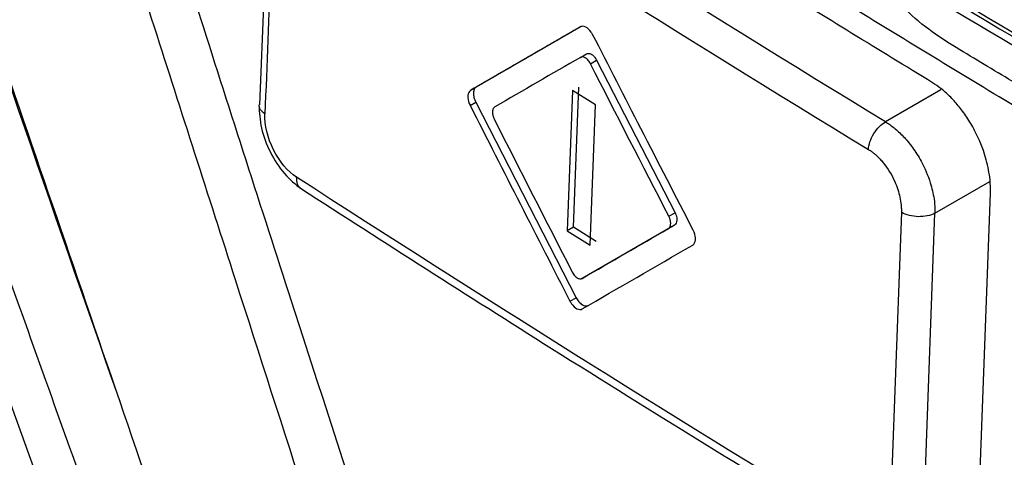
# Model space of a CAD drawing. Header units: millimetres. Extents: x -0.43 to 1.28, y -0.94 to 1.34.
# Tile 158 of 177: x 0.89096 to 0.90773, y 0.89914 to 0.90659. Entities that reach past the tile are written whole.
import ezdxf

# ---------------------------------------------------------------- set-up
doc = ezdxf.new("R2010")
doc.units = ezdxf.units.MM

msp = doc.modelspace()

# ---------------------------------------------------------------- linework, layer by layer
at = {"color": 7, "linetype": 'Continuous', "lineweight": 25}
for p, q in [((0.895243, 0.910136), (0.895043, 0.905138)), ((0.900526, 0.906474), (0.898737, 0.905441)), ((0.900511, 0.905946), (0.900616, 0.906007)), ((0.900681, 0.905839), (0.900787, 0.9059)), ((0.900787, 0.9059), (0.902122, 0.903303)), ((0.898642, 0.905386), (0.898737, 0.905441)), ((0.900392, 0.903054), (0.900483, 0.905442)), ((0.900378, 0.905381), (0.900287, 0.902993)), ((0.900766, 0.905138), (0.900378, 0.905381)), ((0.898633, 0.90513), (0.898728, 0.905185)), ((0.898728, 0.905185), (0.900439, 0.901856)), ((0.900675, 0.90275), (0.900766, 0.905138)), ((0.907308, 0.898628), (0.907494, 0.903634)), ((0.902017, 0.903242), (0.902122, 0.903303)), ((0.905977, 0.903311), (0.905791, 0.898304)), ((0.906363, 0.898286), (0.906549, 0.903293)), ((0.902114, 0.903093), (0.900647, 0.902246)), ((0.902009, 0.903033), (0.902114, 0.903093)), ((0.900392, 0.903054), (0.900287, 0.902993)), ((0.900287, 0.902993), (0.900675, 0.90275)), ((0.900781, 0.902811), (0.900392, 0.903054)), ((0.900647, 0.902246), (0.900542, 0.902185)), ((0.900333, 0.901795), (0.900439, 0.901856))]:
    msp.add_line(p, q, dxfattribs=at)
at = {"color": 250, "linetype": 'Continuous', "lineweight": 25}
for p, q in [((0.906652, 0.905394), (0.905708, 0.904849)), ((0.906549, 0.903293), (0.907486, 0.903834))]:
    msp.add_line(p, q, dxfattribs=at)
at = {"color": 7, "linetype": 'Continuous', "lineweight": 25}
for points, knots in [([(0.928606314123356, 0.8700406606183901), (0.9285386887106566, 0.8700103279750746), (0.9283033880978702, 0.869904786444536), (0.9275360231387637, 0.8698961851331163), (0.926247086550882, 0.8706058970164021), (0.924686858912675, 0.8715180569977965), (0.9223905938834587, 0.8728397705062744), (0.9184112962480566, 0.8751375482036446), (0.9114553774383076, 0.8791698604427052), (0.9048523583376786, 0.8828985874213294), (0.9000536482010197, 0.8857801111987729), (0.8985119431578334, 0.8865629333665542), (0.8976736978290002, 0.8873061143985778), (0.8971147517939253, 0.887996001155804), (0.896416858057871, 0.8891315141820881), (0.8958955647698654, 0.8907719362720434), (0.895197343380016, 0.8927356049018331), (0.8932178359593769, 0.8984731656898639), (0.891282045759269, 0.904142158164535), (0.8893755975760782, 0.9096807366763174), (0.8888110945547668, 0.9114383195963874), (0.8889424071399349, 0.9129846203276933), (0.8890772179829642, 0.9160000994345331), (0.8892222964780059, 0.9185077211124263), (0.8893377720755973, 0.9205036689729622)], [0, 0, 0, 0, 0.0045366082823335, 0.0157849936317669, 0.0429601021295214, 0.0705660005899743, 0.0981718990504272, 0.1632429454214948, 0.2794412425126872, 0.4631539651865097, 0.5090821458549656, 0.5319948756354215, 0.5432640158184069, 0.5545106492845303, 0.5658073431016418, 0.5923622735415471, 0.6187114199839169, 0.644735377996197, 0.821379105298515, 0.8440776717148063, 0.8667392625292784, 0.8895063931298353, 0.9120523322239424, 0.9999999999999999, 0.9999999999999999, 0.9999999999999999, 0.9999999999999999]), ([(0.8918926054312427, 0.9180133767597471), (0.8918303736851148, 0.9162000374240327), (0.8917603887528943, 0.9141607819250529), (0.8915730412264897, 0.9117093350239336), (0.8920087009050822, 0.9103844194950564), (0.892572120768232, 0.9085864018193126), (0.8934527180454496, 0.905829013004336), (0.8949920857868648, 0.9010459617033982), (0.8964319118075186, 0.8965480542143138), (0.8976318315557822, 0.8930056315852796), (0.8979975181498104, 0.8917324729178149), (0.8985052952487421, 0.8907843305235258), (0.8990488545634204, 0.890048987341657), (0.8997860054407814, 0.8894880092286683), (0.9006143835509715, 0.8890021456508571), (0.901831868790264, 0.8882365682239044), (0.903953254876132, 0.8869389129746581), (0.9079375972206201, 0.8845243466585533), (0.9143143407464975, 0.8807676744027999), (0.9211804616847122, 0.8769472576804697), (0.9262249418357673, 0.8741414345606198), (0.9284445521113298, 0.8730276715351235), (0.9291588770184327, 0.8730877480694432), (0.9297631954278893, 0.8733930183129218), (0.9302412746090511, 0.8741819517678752), (0.9324305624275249, 0.8769532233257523), (0.9347454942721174, 0.880113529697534), (0.9369105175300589, 0.8829444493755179), (0.9373223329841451, 0.8834829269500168)], [0, 0, 0, 0, 0.06921506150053, 0.0778382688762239, 0.0950709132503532, 0.1125437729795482, 0.1400008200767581, 0.189030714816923, 0.2765842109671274, 0.2938875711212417, 0.3111432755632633, 0.319663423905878, 0.3281423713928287, 0.3410821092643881, 0.3542504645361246, 0.3674185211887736, 0.398456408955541, 0.4538780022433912, 0.5528385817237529, 0.6912449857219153, 0.7604568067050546, 0.7775297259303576, 0.7860166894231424, 0.7945062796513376, 0.8117569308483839, 0.8290603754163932, 0.9674850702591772, 1, 1, 1, 1]), ([(0.9267742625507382, 0.9021996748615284), (0.9259289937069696, 0.9013463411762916), (0.9248821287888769, 0.9002850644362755), (0.9237437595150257, 0.8991249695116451), (0.9234343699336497, 0.8988091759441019), (0.9232283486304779, 0.8985987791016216), (0.9231270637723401, 0.8984910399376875), (0.9229162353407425, 0.8982894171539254), (0.9228036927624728, 0.8982004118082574), (0.9225593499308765, 0.8980587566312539), (0.9221672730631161, 0.8978958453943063), (0.9215625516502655, 0.8978782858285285), (0.9210779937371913, 0.8980169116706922), (0.920751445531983, 0.8981432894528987), (0.9205863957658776, 0.89822605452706), (0.9200912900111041, 0.8984965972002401), (0.9197617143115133, 0.8986811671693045), (0.9187744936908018, 0.8992301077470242), (0.916806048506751, 0.9003315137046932), (0.9135553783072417, 0.9021847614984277), (0.9103450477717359, 0.9040612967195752), (0.9084371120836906, 0.9051976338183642), (0.9074861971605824, 0.9057675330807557), (0.9071695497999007, 0.9059559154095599), (0.9066959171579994, 0.9062447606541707), (0.906538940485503, 0.9063481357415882), (0.9062319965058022, 0.9065876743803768), (0.9057814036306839, 0.9069890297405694), (0.9052380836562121, 0.9076690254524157), (0.9049009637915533, 0.9082526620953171), (0.9046948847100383, 0.9086542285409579), (0.9046023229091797, 0.9088616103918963), (0.9044325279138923, 0.9092829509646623), (0.9043521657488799, 0.9094955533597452), (0.904188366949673, 0.9099194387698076), (0.9039430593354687, 0.9105554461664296), (0.9030479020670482, 0.9128894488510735), (0.9022472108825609, 0.9150172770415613), (0.9016151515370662, 0.9167234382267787)], [0, 0, 0, 0, 0.1250000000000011, 0.1562500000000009, 0.1718750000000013, 0.1718750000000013, 0.1875000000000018, 0.1875000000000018, 0.2031250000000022, 0.2031250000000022, 0.2187500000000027, 0.2500000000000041, 0.2656250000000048, 0.2656250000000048, 0.2812500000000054, 0.2812500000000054, 0.3125000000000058, 0.3125000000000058, 0.3750000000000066, 0.500000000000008, 0.6250000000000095, 0.6875000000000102, 0.6875000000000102, 0.7187500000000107, 0.7187500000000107, 0.7343750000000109, 0.7343750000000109, 0.7500000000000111, 0.7812500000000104, 0.7968750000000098, 0.7968750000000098, 0.8125000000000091, 0.8125000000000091, 0.8281250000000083, 0.8281250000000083, 0.8437500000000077, 0.8750000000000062, 1, 1, 1, 1]), ([(0.9351888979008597, 0.8900556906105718), (0.9346922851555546, 0.8903079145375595), (0.9336991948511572, 0.8908122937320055), (0.9322172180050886, 0.8915736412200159), (0.9307411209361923, 0.8923383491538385), (0.9292714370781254, 0.8931067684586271), (0.9278080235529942, 0.8938788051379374), (0.9263509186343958, 0.8946544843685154), (0.9249001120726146, 0.8954337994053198), (0.9234556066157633, 0.896216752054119), (0.9220174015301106, 0.8970033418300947), (0.9205854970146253, 0.8977935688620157), (0.9191598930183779, 0.8985874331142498), (0.917740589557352, 0.8993849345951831), (0.9163275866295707, 0.9001860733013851), (0.9149208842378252, 0.9009908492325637), (0.9135204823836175, 0.9017992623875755), (0.9121263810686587, 0.9026113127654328), (0.9107385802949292, 0.9034270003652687), (0.9093570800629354, 0.9042463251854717), (0.9079818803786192, 0.9050692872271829), (0.9066129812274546, 0.9058958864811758), (0.9052503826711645, 0.9067261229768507), (0.9038940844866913, 0.9075599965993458), (0.9025440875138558, 0.9083975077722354), (0.9012003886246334, 0.9092386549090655), (0.8998629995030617, 0.9100834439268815), (0.8985318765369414, 0.9109318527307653), (0.8972071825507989, 0.911783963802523), (0.8958883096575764, 0.9126394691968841), (0.8950145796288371, 0.9132127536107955), (0.8945776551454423, 0.9134994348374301)], [0, 0, 0, 0, 0.0345266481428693, 0.0690438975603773, 0.1035524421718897, 0.1380529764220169, 0.1725461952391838, 0.2070327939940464, 0.2415134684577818, 0.2759889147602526, 0.3104598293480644, 0.3449269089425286, 0.3793908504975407, 0.4138523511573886, 0.4483121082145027, 0.482770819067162, 0.5172291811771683, 0.5516878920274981, 0.5861476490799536, 0.6206091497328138, 0.6550730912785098, 0.6895401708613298, 0.7240110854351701, 0.758486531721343, 0.7929672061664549, 0.82745380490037, 0.8619470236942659, 0.8964475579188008, 0.9309561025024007, 0.9654733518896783, 1, 1, 1, 1]), ([(0.8986793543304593, 0.8923442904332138), (0.8976245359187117, 0.8955387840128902), (0.8965789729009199, 0.8987376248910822), (0.8950259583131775, 0.9035430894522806), (0.8942532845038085, 0.9059476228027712), (0.8933588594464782, 0.9087562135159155), (0.8929770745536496, 0.909960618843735), (0.892786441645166, 0.9105629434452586), (0.8927238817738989, 0.9107638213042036), (0.8925920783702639, 0.9111650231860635), (0.8925248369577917, 0.9113655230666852), (0.8924692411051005, 0.9115670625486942)], [0, 0, 0, 0, 0.4999999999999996, 0.4999999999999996, 0.7499999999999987, 0.8749999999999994, 0.9374999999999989, 0.9374999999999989, 0.9687499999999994, 0.9687499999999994, 1, 1, 1, 1]), ([(0.9065084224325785, 0.9055147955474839), (0.9060502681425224, 0.9057946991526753), (0.9051339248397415, 0.9063545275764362), (0.903767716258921, 0.9071988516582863), (0.9024075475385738, 0.9080465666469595), (0.901053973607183, 0.9088979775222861), (0.8997069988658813, 0.9097530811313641), (0.898366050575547, 0.9106115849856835), (0.8974777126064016, 0.9111869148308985), (0.8970335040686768, 0.9114746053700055)], [0, 0, 0, 0, 0.1428100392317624, 0.2856309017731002, 0.4284655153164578, 0.5713168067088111, 0.7141877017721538, 0.8570811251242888, 1, 1, 1, 1]), ([(0.8926701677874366, 0.9000880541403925), (0.8926259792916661, 0.9002136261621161), (0.8914354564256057, 0.903596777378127), (0.8902747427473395, 0.9069951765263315), (0.889157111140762, 0.9102674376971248)], [0, 0, 0, 0, 0.0371168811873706, 0.9999999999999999, 0.9999999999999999, 0.9999999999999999, 0.9999999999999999]), ([(0.8859299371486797, 0.9084229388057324), (0.8865242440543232, 0.9067251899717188), (0.8871201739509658, 0.9050283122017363), (0.888323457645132, 0.9016407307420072), (0.888929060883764, 0.899949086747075), (0.8901488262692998, 0.8965704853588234), (0.8907629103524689, 0.8948834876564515), (0.8919988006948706, 0.8915137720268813), (0.8926222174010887, 0.8898319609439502), (0.8932478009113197, 0.8881513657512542)], [0, 0, 0, 0, 0.25, 0.25, 0.5, 0.5, 0.75, 0.75, 1, 1, 1, 1]), ([(0.8954997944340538, 0.8891893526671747), (0.8943904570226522, 0.8921826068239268), (0.8932958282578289, 0.8951839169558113), (0.891672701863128, 0.8996961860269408), (0.8911350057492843, 0.9012021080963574), (0.8900660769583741, 0.9042174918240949), (0.8895364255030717, 0.9057278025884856), (0.8890076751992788, 0.9072386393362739)], [0, 0, 0, 0, 0.5000000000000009, 0.5000000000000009, 0.7500000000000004, 0.7500000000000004, 1, 1, 1, 1]), ([(0.9060808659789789, 0.9072225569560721), (0.9082196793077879, 0.9059462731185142), (0.9126352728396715, 0.9033113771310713), (0.9171979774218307, 0.9007615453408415), (0.9195506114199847, 0.8994467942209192)], [0, 0, 0, 0, 0.4843773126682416, 1, 1, 1, 1]), ([(0.8948401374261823, 0.8889666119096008), (0.8937310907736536, 0.8919617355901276), (0.8926366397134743, 0.8949650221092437), (0.8910135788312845, 0.8994801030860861), (0.890475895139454, 0.9009869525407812), (0.8894068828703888, 0.9040040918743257), (0.8888771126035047, 0.9055152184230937), (0.8883483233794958, 0.9070268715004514)], [0, 0, 0, 0, 0.4999999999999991, 0.4999999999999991, 0.7499999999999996, 0.7499999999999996, 1, 1, 1, 1]), ([(0.9005116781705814, 0.9064659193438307), (0.9002160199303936, 0.9062951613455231), (0.8995916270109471, 0.9059345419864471), (0.8989698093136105, 0.9055754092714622), (0.8986424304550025, 0.9053863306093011)], [0, 0, 0, 0, 0.473513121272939, 0.9999999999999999, 0.9999999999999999, 0.9999999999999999, 0.9999999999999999]), ([(0.9006947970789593, 0.9063764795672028), (0.9006676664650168, 0.9064157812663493), (0.9006340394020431, 0.9064464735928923), (0.900568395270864, 0.9064786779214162), (0.9005359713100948, 0.906479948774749), (0.9005116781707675, 0.9064659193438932)], [0, 0, 0, 0, 0.5, 0.5, 1, 1, 1, 1]), ([(0.902432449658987, 0.9030076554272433), (0.9021351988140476, 0.9035826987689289), (0.9015622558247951, 0.9046910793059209), (0.9009930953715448, 0.9058012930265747), (0.9007192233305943, 0.9063355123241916)], [0, 0, 0, 0, 0.5188140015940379, 1, 1, 1, 1]), ([(0.9005321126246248, 0.9059532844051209), (0.9005284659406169, 0.9059525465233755), (0.9005209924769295, 0.9059510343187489), (0.9005143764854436, 0.9059475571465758), (0.9005109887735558, 0.9059457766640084)], [0, 0, 0, 0, 0.4879509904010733, 1, 1, 1, 1]), ([(0.9006807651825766, 0.9058391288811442), (0.9006741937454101, 0.905850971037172), (0.9006612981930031, 0.9058742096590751), (0.9006371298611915, 0.90590411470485), (0.9006064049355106, 0.9059314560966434), (0.9005691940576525, 0.9059536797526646), (0.9005442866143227, 0.9059534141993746), (0.9005321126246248, 0.9059532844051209)], [0, 0, 0, 0, 0.1695983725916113, 0.3328137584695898, 0.4987136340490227, 0.7549866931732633, 1, 1, 1, 1]), ([(0.900616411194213, 0.9060066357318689), (0.9006246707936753, 0.9060101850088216), (0.9006410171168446, 0.9060172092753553), (0.9006714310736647, 0.9060130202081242), (0.9007080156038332, 0.9059959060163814), (0.9007511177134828, 0.9059606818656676), (0.9007747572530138, 0.9059204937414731), (0.9007866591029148, 0.9059002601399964)], [0, 0, 0, 0, 0.1665146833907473, 0.3295441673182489, 0.5009207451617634, 0.7487274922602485, 1, 1, 1, 1]), ([(0.8987373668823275, 0.905441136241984), (0.8987305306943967, 0.9054363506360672), (0.8987170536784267, 0.9054269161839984), (0.8987024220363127, 0.9054039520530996), (0.8986928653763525, 0.9053748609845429), (0.898687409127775, 0.9053299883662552), (0.8986925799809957, 0.9052640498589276), (0.8987158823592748, 0.9052116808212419), (0.8987276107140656, 0.9051853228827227)], [0, 0, 0, 0, 0.1256947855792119, 0.2477975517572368, 0.3713500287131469, 0.5012252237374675, 0.7489609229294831, 1, 1, 1, 1]), ([(0.9074938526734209, 0.9036342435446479), (0.9074944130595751, 0.9036587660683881), (0.9074964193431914, 0.903746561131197), (0.9074824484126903, 0.9039467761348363), (0.907411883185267, 0.9042849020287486), (0.9072682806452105, 0.9046381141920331), (0.9070965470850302, 0.9049280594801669), (0.9069516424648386, 0.9051236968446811), (0.9068024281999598, 0.9052862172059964), (0.9066543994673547, 0.9054182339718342), (0.906556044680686, 0.9054832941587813), (0.9065084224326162, 0.9055147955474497)], [0, 0, 0, 0, 0.0371401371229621, 0.1329683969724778, 0.28728228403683, 0.499755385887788, 0.611362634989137, 0.71719118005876, 0.8172403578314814, 0.9115098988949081, 1, 1, 1, 1]), ([(0.8986211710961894, 0.9053680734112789), (0.8986021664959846, 0.9053448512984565), (0.8985927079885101, 0.9053074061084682), (0.8985967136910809, 0.9052222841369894), (0.8986103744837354, 0.9051736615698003), (0.8986325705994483, 0.9051304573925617)], [0, 0, 0, 0, 0.5, 0.5, 1, 1, 1, 1]), ([(0.8950362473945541, 0.9051386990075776), (0.8950426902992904, 0.9050085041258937), (0.8950555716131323, 0.9047482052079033), (0.8952177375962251, 0.9043251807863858), (0.8954595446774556, 0.9039451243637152), (0.8956582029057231, 0.9037875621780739), (0.8957577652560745, 0.9037085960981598)], [0, 0, 0, 0, 0.2493233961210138, 0.4984728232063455, 0.7486475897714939, 0.9999999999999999, 0.9999999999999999, 0.9999999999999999, 0.9999999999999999]), ([(0.8990514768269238, 0.9051029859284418), (0.899045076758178, 0.9050983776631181), (0.8990325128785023, 0.9050893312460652), (0.8990197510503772, 0.9050661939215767), (0.8990119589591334, 0.9050319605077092), (0.8990111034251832, 0.9049856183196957), (0.8990224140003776, 0.9049477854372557), (0.8990279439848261, 0.9049292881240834)], [0, 0, 0, 0, 0.1693972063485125, 0.3325411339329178, 0.4985343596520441, 0.7548226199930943, 0.9999999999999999, 0.9999999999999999, 0.9999999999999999, 0.9999999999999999]), ([(0.8956763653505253, 0.9039065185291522), (0.8955277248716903, 0.904002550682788), (0.8953830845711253, 0.9041748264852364), (0.895184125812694, 0.904572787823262), (0.8951299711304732, 0.904796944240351), (0.8951374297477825, 0.9049841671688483)], [0, 0, 0, 0, 0.5, 0.5, 1, 1, 1, 1]), ([(0.8990279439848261, 0.9049292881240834), (0.8990301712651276, 0.9049233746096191), (0.8990347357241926, 0.9049112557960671), (0.8990404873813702, 0.9048995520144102), (0.899043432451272, 0.9048935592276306)], [0, 0, 0, 0, 0.4879615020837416, 0.9999999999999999, 0.9999999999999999, 0.9999999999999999, 0.9999999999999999]), ([(0.905417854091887, 0.9043781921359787), (0.9054193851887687, 0.9044165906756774), (0.9054269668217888, 0.9044607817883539), (0.9054568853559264, 0.9045540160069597), (0.9054792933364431, 0.9046028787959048), (0.9055354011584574, 0.9046938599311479), (0.9055689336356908, 0.9047357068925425), (0.905638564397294, 0.9048038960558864), (0.9056744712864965, 0.9048302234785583), (0.9057078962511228, 0.9048485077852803)], [0, 0, 0, 0, 0.25, 0.25, 0.5, 0.5, 0.75, 0.75, 1, 1, 1, 1]), ([(0.9057078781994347, 0.9048485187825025), (0.9057317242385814, 0.9048335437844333), (0.9057807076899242, 0.9048027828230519), (0.9058553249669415, 0.9047461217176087), (0.9059323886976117, 0.9046795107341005), (0.906010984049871, 0.9046016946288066), (0.9060900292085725, 0.904512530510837), (0.9061682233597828, 0.9044118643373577), (0.9062440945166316, 0.9042998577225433), (0.9063581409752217, 0.9041049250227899), (0.9064693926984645, 0.9038443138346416), (0.9065335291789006, 0.9035693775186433), (0.906550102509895, 0.9033976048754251), (0.9065494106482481, 0.9033182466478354), (0.9065491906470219, 0.9032930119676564)], [0, 0, 0, 0, 0.0525824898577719, 0.1080125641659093, 0.1662902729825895, 0.2274156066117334, 0.2913885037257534, 0.3582088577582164, 0.427876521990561, 0.5003913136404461, 0.7039442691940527, 0.855220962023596, 0.9539625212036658, 1, 1, 1, 1]), ([(0.9054178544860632, 0.9043781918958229), (0.9054349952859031, 0.9043672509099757), (0.9054642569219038, 0.9043485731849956), (0.9055069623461, 0.9043155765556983), (0.9055562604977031, 0.9042738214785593), (0.9056118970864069, 0.904219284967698), (0.9057304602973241, 0.9040837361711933), (0.905865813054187, 0.9038638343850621), (0.905948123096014, 0.90360874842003), (0.9059712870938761, 0.9034610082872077), (0.9059777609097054, 0.903376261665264), (0.9059772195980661, 0.9033356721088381), (0.905976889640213, 0.9033109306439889)], [0, 0, 0, 0, 0.0561137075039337, 0.0957935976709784, 0.1416148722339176, 0.2217000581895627, 0.2875780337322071, 0.5709892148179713, 0.7847260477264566, 0.8920558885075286, 0.9342023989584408, 1, 1, 1, 1]), ([(0.8957577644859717, 0.9037085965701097), (0.8971727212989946, 0.9028009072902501), (0.9002998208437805, 0.9007948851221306), (0.9035047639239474, 0.8988302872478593), (0.9052595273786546, 0.8977546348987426)], [0, 0, 0, 0, 0.4524821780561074, 1, 1, 1, 1]), ([(0.9020325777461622, 0.9032061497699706), (0.9020303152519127, 0.9032120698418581), (0.9020256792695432, 0.9032242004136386), (0.902019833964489, 0.903235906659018), (0.9020168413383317, 0.9032418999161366)], [0, 0, 0, 0, 0.4880290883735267, 1, 1, 1, 1]), ([(0.9021219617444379, 0.9033025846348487), (0.9021284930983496, 0.903288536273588), (0.9021414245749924, 0.903260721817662), (0.9021517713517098, 0.9032167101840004), (0.9021546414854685, 0.9031691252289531), (0.9021460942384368, 0.9031197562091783), (0.9021247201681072, 0.9031020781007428), (0.9021139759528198, 0.903093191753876)], [0, 0, 0, 0, 0.1663989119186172, 0.3294544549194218, 0.5009075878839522, 0.7491186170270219, 1, 1, 1, 1]), ([(0.9065491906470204, 0.9032930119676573), (0.9064752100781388, 0.9032539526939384), (0.9063712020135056, 0.9032327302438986), (0.9061618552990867, 0.903237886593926), (0.9060578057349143, 0.9032642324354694), (0.905983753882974, 0.9033068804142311)], [0, 0, 0, 0, 0.5, 0.5, 1, 1, 1, 1]), ([(0.902008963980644, 0.903032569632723), (0.9020154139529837, 0.9030371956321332), (0.9020280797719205, 0.9030462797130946), (0.9020409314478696, 0.9030694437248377), (0.90204876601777, 0.90310367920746), (0.9020496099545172, 0.9031499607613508), (0.9020381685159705, 0.9031877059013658), (0.9020325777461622, 0.9032061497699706)], [0, 0, 0, 0, 0.1692415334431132, 0.3323398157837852, 0.4983914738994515, 0.7548929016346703, 1, 1, 1, 1]), ([(0.9024441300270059, 0.9027701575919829), (0.902463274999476, 0.9027935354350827), (0.9024725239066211, 0.9028307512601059), (0.9024684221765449, 0.9029158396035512), (0.9024547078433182, 0.9029644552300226), (0.9024324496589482, 0.9030076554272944)], [0, 0, 0, 0, 0.5, 0.5, 1, 1, 1, 1]), ([(0.9003716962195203, 0.902291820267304), (0.9003782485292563, 0.9022800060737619), (0.9003911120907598, 0.9022568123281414), (0.9004152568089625, 0.9022269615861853), (0.900445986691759, 0.9021996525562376), (0.9004832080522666, 0.9021774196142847), (0.9005081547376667, 0.9021776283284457), (0.9005203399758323, 0.9021777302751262)], [0, 0, 0, 0, 0.1693550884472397, 0.3324796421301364, 0.4984558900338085, 0.7550201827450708, 1, 1, 1, 1]), ([(0.9005203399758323, 0.9021777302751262), (0.9005240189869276, 0.9021784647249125), (0.9005315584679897, 0.9021799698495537), (0.9005382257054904, 0.9021834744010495), (0.9005416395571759, 0.9021852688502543)], [0, 0, 0, 0, 0.4879660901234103, 1, 1, 1, 1]), ([(0.9003577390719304, 0.9017545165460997), (0.9003849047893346, 0.9017152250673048), (0.9004185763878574, 0.901684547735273), (0.9004843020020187, 0.9016523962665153), (0.9005167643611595, 0.9016511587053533), (0.9005410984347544, 0.9016652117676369)], [0, 0, 0, 0, 0.5, 0.5, 1, 1, 1, 1]), ([(0.9004387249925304, 0.9018563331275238), (0.9004456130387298, 0.9018438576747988), (0.9004591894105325, 0.9018192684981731), (0.9004840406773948, 0.9017868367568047), (0.900511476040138, 0.9017592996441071), (0.9005496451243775, 0.9017308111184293), (0.9005998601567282, 0.9017088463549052), (0.9006311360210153, 0.9017204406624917), (0.9006468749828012, 0.9017262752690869)], [0, 0, 0, 0, 0.1258186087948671, 0.2479890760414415, 0.3715107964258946, 0.5012270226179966, 0.7490023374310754, 0.9999999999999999, 0.9999999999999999, 0.9999999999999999, 0.9999999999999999])]:
    msp.add_open_spline(points, degree=3, knots=knots, dxfattribs=at)
for points in [[(0.9057078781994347, 0.9048485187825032), (0.9024947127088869, 0.9068060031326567), (0.8993356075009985, 0.9087921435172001), (0.896230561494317, 0.9108069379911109)], [(0.895932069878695, 0.9103429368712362), (0.899039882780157, 0.9083258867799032), (0.9022018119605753, 0.9063376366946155), (0.9054178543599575, 0.9043781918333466)], [(0.8953374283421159, 0.910001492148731), (0.895269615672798, 0.9083308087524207), (0.8952043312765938, 0.9066568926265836), (0.8951374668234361, 0.9049841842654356)], [(0.9063123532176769, 0.9079617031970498), (0.9106950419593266, 0.9053185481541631), (0.9151778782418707, 0.9027307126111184), (0.9197565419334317, 0.9002006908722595)], [(0.9059988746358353, 0.9074244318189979), (0.910389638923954, 0.9047764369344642), (0.9148807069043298, 0.9021838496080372), (0.9194677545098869, 0.8996491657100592)], [(0.9060119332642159, 0.9074878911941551), (0.9103994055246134, 0.9048418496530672), (0.9148849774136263, 0.9022524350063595), (0.9194686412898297, 0.899719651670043)], [(0.9007192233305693, 0.9063355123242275), (0.9007119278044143, 0.9063497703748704), (0.9007036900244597, 0.9063635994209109), (0.9006947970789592, 0.9063764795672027)], [(0.9005109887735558, 0.9059457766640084), (0.9000234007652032, 0.9056646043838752), (0.8995370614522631, 0.90538355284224), (0.8990514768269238, 0.9051029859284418)], [(0.9020168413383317, 0.9032418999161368), (0.9015701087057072, 0.9041070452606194), (0.9011245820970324, 0.9049729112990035), (0.9006807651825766, 0.9058391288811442)], [(0.8986424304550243, 0.9053863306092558), (0.8986345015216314, 0.9053817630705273), (0.8986272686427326, 0.9053755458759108), (0.8986211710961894, 0.9053680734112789)], [(0.8986325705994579, 0.9051304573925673), (0.8992061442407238, 0.9040004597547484), (0.899773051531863, 0.9028887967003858), (0.900333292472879, 0.9017954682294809)], [(0.899043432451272, 0.9048935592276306), (0.8994848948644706, 0.9040255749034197), (0.8999276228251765, 0.9031583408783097), (0.9003716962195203, 0.902291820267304)], [(0.9051782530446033, 0.8979514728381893), (0.901959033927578, 0.8999087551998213), (0.8987917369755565, 0.9018937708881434), (0.8956763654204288, 0.9039065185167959)], [(0.9059768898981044, 0.9033109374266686), (0.9059791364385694, 0.9033095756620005), (0.9059814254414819, 0.9033082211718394), (0.905983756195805, 0.9033068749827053)], [(0.9005416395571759, 0.9021852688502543), (0.9010298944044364, 0.9024672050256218), (0.9015190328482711, 0.902749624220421), (0.902008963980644, 0.903032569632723)], [(0.9005410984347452, 0.9016652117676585), (0.9011519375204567, 0.902017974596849), (0.9017791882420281, 0.9023802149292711), (0.9024228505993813, 0.9027519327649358)], [(0.902422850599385, 0.9027519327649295), (0.9024307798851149, 0.9027565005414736), (0.9024379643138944, 0.9027626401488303), (0.9024441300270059, 0.9027701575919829)], [(0.9003332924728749, 0.9017954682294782), (0.9003405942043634, 0.9017812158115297), (0.9003488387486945, 0.9017673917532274), (0.9003577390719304, 0.9017545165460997)]]:
    msp.add_open_spline(points, degree=3, dxfattribs=at)
at = {"color": 250, "linetype": 'Continuous', "lineweight": 25}
for points, knots in [([(0.8951374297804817, 0.9049841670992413), (0.895108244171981, 0.9050068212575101), (0.8950482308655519, 0.9050534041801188), (0.8950406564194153, 0.905109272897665), (0.8950367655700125, 0.9051379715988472)], [0, 0, 0, 0, 0.4863189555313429, 1, 1, 1, 1]), ([(0.8957578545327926, 0.9037087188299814), (0.8957444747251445, 0.9037193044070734), (0.8957177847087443, 0.9037404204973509), (0.895682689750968, 0.9038023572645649), (0.8956788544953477, 0.9038655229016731), (0.8956763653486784, 0.9039065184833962)], [0, 0, 0, 0, 0.2608023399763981, 0.5202480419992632, 1, 1, 1, 1])]:
    msp.add_open_spline(points, degree=3, knots=knots, dxfattribs=at)

doc.saveas('drawing.dxf')
